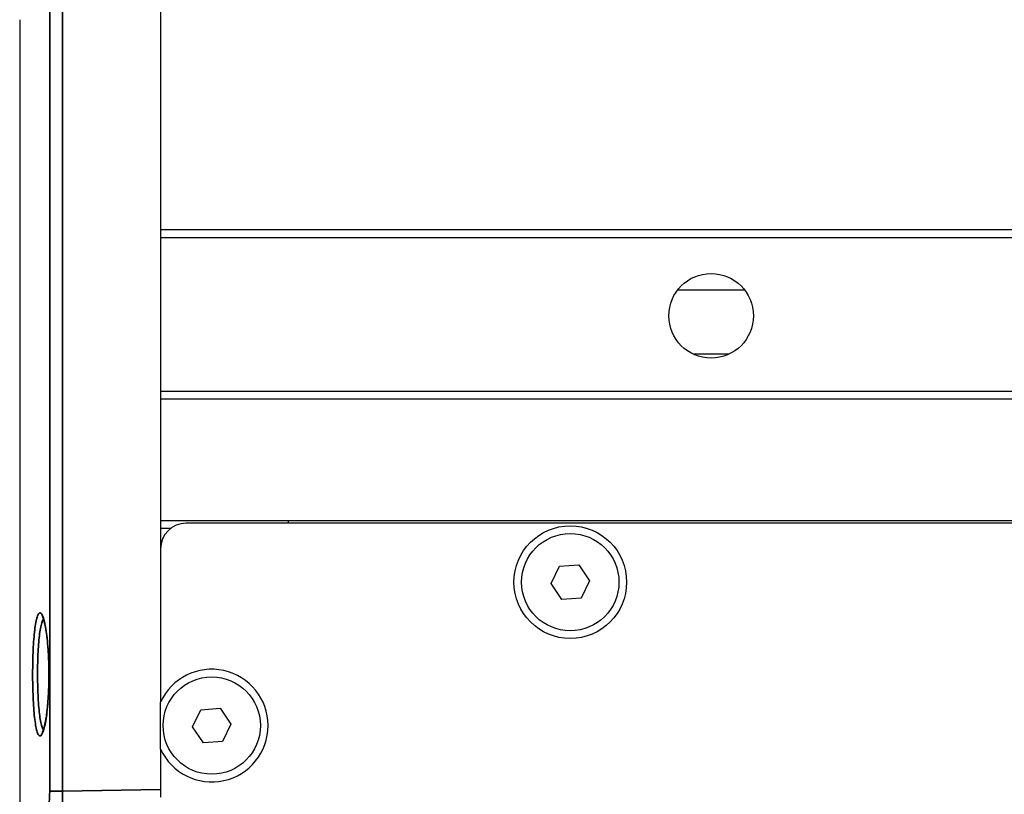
# Model space of a CAD drawing. Header units: millimetres. Extents: x 399 to 6076, y -1991 to 1602.
# Tile 48 of 256: x 4602 to 4641, y -1810 to -1780. Entities that reach past the tile are written whole.
import ezdxf

# ---------------------------------------------------------------- set-up
doc = ezdxf.new("R2010")
doc.units = ezdxf.units.MM
doc.layers.add('可見 (ISO)', color=7, linetype='Continuous', lineweight=25)
doc.layers.add('窄部可見 (ISO)', color=7, linetype='Continuous', lineweight=35)

msp = doc.modelspace()

# ---------------------------------------------------------------- linework, layer by layer
at = {"layer": '可見 (ISO)'}
for p, q in [((4607.655, -1768.141), (4607.655, -1787.794)), ((4602.155, -1779.583), (4602.155, -1810.481)), ((4607.655, -1787.794), (4607.655, -1788.094)), ((4679.655, -1787.794), (4607.655, -1787.794)), ((4607.655, -1788.094), (4607.655, -1794.094)), ((4679.655, -1788.094), (4607.655, -1788.094)), ((4679.655, -1794.094), (4607.655, -1794.094)), ((4607.655, -1794.094), (4607.655, -1794.394)), ((4607.655, -1794.394), (4607.655, -1803.844)), ((4679.655, -1794.394), (4607.655, -1794.394)), ((4679.655, -1799.144), (4607.655, -1799.144)), ((4607.655, -1799.144), (4607.655, -1800.244)), ((4678.655, -1799.244), (4608.655, -1799.244)), ((4612.655, -1799.244), (4612.655, -1799.144)), ((4608.055, -1799.444), (4607.655, -1799.444)), ((4607.655, -1800.244), (4607.655, -1806.228)), ((4623.234, -1800.923), (4623.983, -1800.869)), ((4623.983, -1800.869), (4624.404, -1801.491)), ((4622.906, -1801.598), (4623.234, -1800.923)), ((4623.327, -1802.219), (4622.906, -1801.598)), ((4624.404, -1801.491), (4624.076, -1802.166)), ((4624.076, -1802.166), (4623.327, -1802.219)), ((4608.906, -1807.198), (4609.234, -1806.523)), ((4609.234, -1806.523), (4609.983, -1806.469)), ((4609.983, -1806.469), (4610.404, -1807.091)), ((4609.327, -1807.819), (4608.906, -1807.198)), ((4610.404, -1807.091), (4610.076, -1807.766)), ((4610.076, -1807.766), (4609.327, -1807.819)), ((4607.655, -1808.061), (4607.655, -1809.944))]:
    msp.add_line(p, q, dxfattribs=at)
for centre, radius in [((4629.155, -1791.144), 1.65), ((4623.655, -1801.544), 2.2), ((4623.655, -1801.544), 1.9), ((4609.655, -1807.144), 1.9)]:
    msp.add_circle(centre, radius, dxfattribs=at)
for centre, radius, start, end in [((4608.655, -1800.244), 1, 90, 180), ((4609.655, -1807.144), 2.2, 204.62, 155.38)]:
    msp.add_arc(centre, radius, start, end, dxfattribs=at)
for points, weights in [([(4630.467, -1790.144), (4629.155, -1790.144), (4627.843, -1790.144)], [2.88408998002, 4.75874846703, 2.88408998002]), ([(4629.842, -1792.644), (4629.155, -1792.644), (4628.468, -1792.644)], [1.79251403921, 1.97176544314, 1.79251403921]), ([(4607.655, -1808.061), (4607.655, -1807.144), (4607.655, -1806.228)], [1.2380952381, 1.3619047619, 1.2380952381])]:
    msp.add_rational_spline(points, weights, degree=2, dxfattribs=at)
msp.add_open_spline([(4603.044, -1807.39), (4603.044, -1807.39), (4603.044, -1807.39), (4603.045, -1807.388), (4603.053, -1807.376), (4603.075, -1807.327), (4603.091, -1807.282), (4603.131, -1807.139), (4603.155, -1807.025), (4603.203, -1806.737), (4603.226, -1806.552), (4603.265, -1806.133), (4603.28, -1805.892), (4603.292, -1805.524), (4603.295, -1805.4), (4603.297, -1805.213), (4603.297, -1805.15), (4603.296, -1804.898), (4603.291, -1804.708), (4603.273, -1804.282), (4603.256, -1804.046), (4603.214, -1803.629), (4603.187, -1803.443), (4603.131, -1803.144), (4603.099, -1803.026), (4603.061, -1802.928), (4603.05, -1802.907), (4603.045, -1802.899), (4603.044, -1802.898), (4603.044, -1802.898)], degree=3, knots=[0.0432454, 0.0432454, 0.0432454, 0.0432454, 0.0455676, 0.0455676, 0.0731024, 0.0731024, 0.1141206, 0.1141206, 0.1751792, 0.1751792, 0.2462851, 0.2462851, 0.3221799, 0.3221799, 0.3594796, 0.3594796, 0.3782903, 0.3782903, 0.4350866, 0.4350866, 0.5110755, 0.5110755, 0.5864217, 0.5864217, 0.6609209, 0.6609209, 0.6939612, 0.6939612, 0.7016983, 0.7016983, 0.7016983, 0.7016983], dxfattribs=at)
at = {"layer": '窄部可見 (ISO)'}
for p, q in [((4603.327, -1809.711), (4603.327, -1762.127)), ((4603.829, -1762.128), (4603.829, -1809.711)), ((4603.829, -1809.711), (4603.327, -1809.711)), ((4603.829, -1809.711), (4607.655, -1809.644))]:
    msp.add_line(p, q, dxfattribs=at)
for points, knots in [([(4603.291, -1805.652), (4603.285, -1805.808), (4603.277, -1805.958), (4603.258, -1806.246), (4603.245, -1806.386), (4603.218, -1806.645), (4603.202, -1806.765), (4603.168, -1806.983), (4603.149, -1807.082), (4603.091, -1807.336), (4603.048, -1807.454), (4602.985, -1807.538), (4602.964, -1807.551), (4602.922, -1807.547), (4602.902, -1807.529), (4602.863, -1807.465), (4602.844, -1807.416), (4602.809, -1807.293), (4602.793, -1807.217), (4602.762, -1807.04), (4602.748, -1806.937), (4602.723, -1806.712), (4602.712, -1806.589), (4602.693, -1806.323), (4602.685, -1806.182), (4602.673, -1805.89), (4602.668, -1805.736), (4602.662, -1805.424), (4602.66, -1805.267), (4602.661, -1804.951), (4602.663, -1804.792), (4602.67, -1804.481), (4602.675, -1804.328), (4602.689, -1804.039), (4602.697, -1803.902), (4602.717, -1803.642), (4602.729, -1803.52), (4602.754, -1803.303), (4602.769, -1803.205), (4602.8, -1803.034), (4602.817, -1802.963), (4602.853, -1802.848), (4602.872, -1802.805), (4602.912, -1802.749), (4602.932, -1802.737), (4602.973, -1802.742), (4602.995, -1802.76), (4603.058, -1802.859), (4603.101, -1802.986), (4603.177, -1803.34), (4603.211, -1803.571), (4603.251, -1803.966), (4603.263, -1804.108), (4603.281, -1804.401), (4603.288, -1804.553), (4603.297, -1804.864), (4603.3, -1805.024), (4603.299, -1805.339), (4603.296, -1805.496), (4603.291, -1805.652)], [0, 0, 0, 0, 0.00047929, 0.00047929, 0.00095859, 0.00095859, 0.00143788, 0.00143788, 0.00191718, 0.00191718, 0.00287577, 0.00287577, 0.00335506, 0.00335506, 0.00383435, 0.00383435, 0.00431365, 0.00431365, 0.00479294, 0.00479294, 0.00527224, 0.00527224, 0.00575153, 0.00575153, 0.00623083, 0.00623083, 0.00671012, 0.00671012, 0.00718941, 0.00718941, 0.00766871, 0.00766871, 0.008148, 0.008148, 0.0086273, 0.0086273, 0.00910659, 0.00910659, 0.00958589, 0.00958589, 0.01006518, 0.01006518, 0.01054447, 0.01054447, 0.01102377, 0.01102377, 0.01150306, 0.01150306, 0.01246165, 0.01246165, 0.01342024, 0.01342024, 0.01389953, 0.01389953, 0.01437883, 0.01437883, 0.01485812, 0.01485812, 0.01533742, 0.01533742, 0.01533742, 0.01533742]), ([(4603.08, -1802.978), (4603.061, -1803.004), (4603.043, -1803.042), (4603.027, -1803.091), (4603.009, -1803.143), (4602.992, -1803.208), (4602.976, -1803.287), (4602.961, -1803.365), (4602.946, -1803.455), (4602.933, -1803.554), (4602.921, -1803.654), (4602.909, -1803.765), (4602.899, -1803.884), (4602.889, -1804.004), (4602.881, -1804.129), (4602.874, -1804.262), (4602.867, -1804.394), (4602.862, -1804.534), (4602.858, -1804.677), (4602.855, -1804.819), (4602.853, -1804.965), (4602.853, -1805.11), (4602.852, -1805.255), (4602.854, -1805.399), (4602.857, -1805.541), (4602.86, -1805.684), (4602.864, -1805.825), (4602.871, -1805.959), (4602.877, -1806.093), (4602.885, -1806.222), (4602.894, -1806.345), (4602.904, -1806.467), (4602.915, -1806.58), (4602.927, -1806.683), (4602.939, -1806.786), (4602.953, -1806.88), (4602.969, -1806.962), (4602.984, -1807.044), (4603, -1807.113), (4603.018, -1807.17), (4603.035, -1807.227), (4603.054, -1807.271), (4603.074, -1807.301), (4603.076, -1807.304), (4603.078, -1807.307), (4603.08, -1807.31)], [0.004354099, 0.004354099, 0.004354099, 0.004354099, 0.004761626, 0.004761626, 0.004761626, 0.005194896, 0.005194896, 0.005194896, 0.005628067, 0.005628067, 0.005628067, 0.006061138, 0.006061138, 0.006061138, 0.006494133, 0.006494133, 0.006494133, 0.00692706, 0.00692706, 0.00692706, 0.007359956, 0.007359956, 0.007359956, 0.007792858, 0.007792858, 0.007792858, 0.008225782, 0.008225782, 0.008225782, 0.008658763, 0.008658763, 0.008658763, 0.009091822, 0.009091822, 0.009091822, 0.009524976, 0.009524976, 0.009524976, 0.009958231, 0.009958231, 0.009958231, 0.010391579, 0.010391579, 0.010391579, 0.010438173, 0.010438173, 0.010438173, 0.010438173]), ([(4603.209, -1810.463), (4603.224, -1810.463), (4603.239, -1810.443), (4603.253, -1810.406), (4603.267, -1810.369), (4603.28, -1810.313), (4603.291, -1810.244), (4603.313, -1810.106), (4603.327, -1809.911), (4603.327, -1809.711)], [0, 0, 0, 0, 0.000295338, 0.000295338, 0.000295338, 0.000590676, 0.000590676, 0.000590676, 0.001181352, 0.001181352, 0.001181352, 0.001181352]), ([(4603.829, -1809.711), (4603.83, -1809.877), (4603.828, -1810.041), (4603.817, -1810.342), (4603.809, -1810.481), (4603.792, -1810.654), (4603.786, -1810.707), (4603.773, -1810.798), (4603.766, -1810.836), (4603.744, -1810.93), (4603.728, -1810.963), (4603.711, -1810.963)], [0, 0, 0, 0, 0.000493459, 0.000493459, 0.000986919, 0.000986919, 0.001233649, 0.001233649, 0.001480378, 0.001480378, 0.001973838, 0.001973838, 0.001973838, 0.001973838])]:
    msp.add_open_spline(points, degree=3, knots=knots, dxfattribs=at)
msp.add_rational_spline([(4603.291, -1805.652), (4603.288, -1805.648), (4603.288, -1805.645)], [0.999999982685, 0.964923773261, 0.937165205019], degree=2, dxfattribs=at)

doc.saveas('drawing.dxf')
